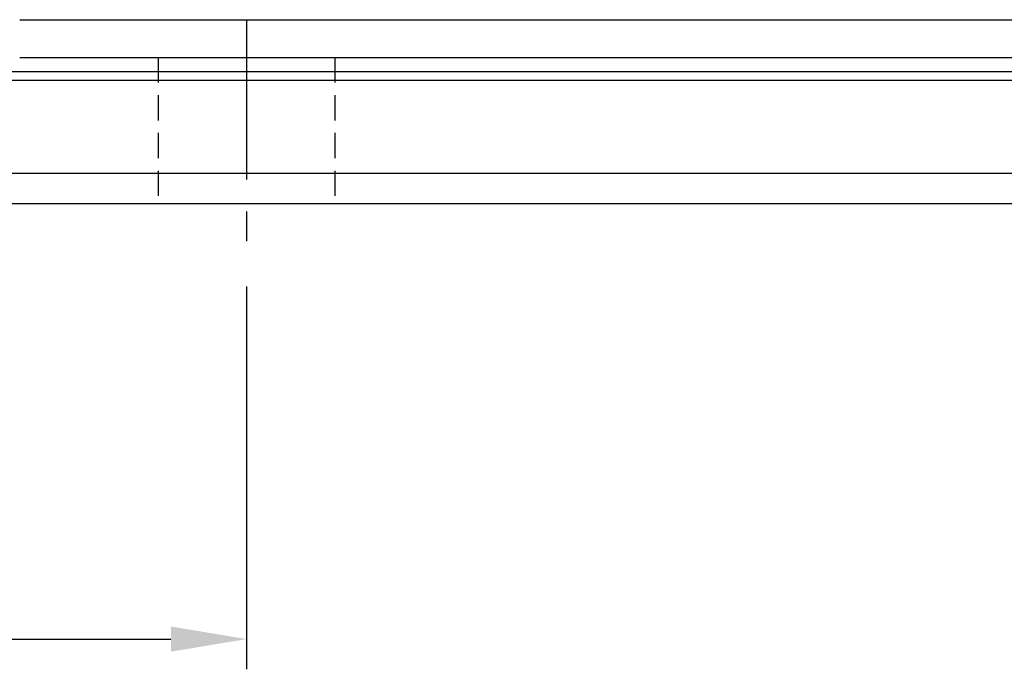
# Model space of a CAD drawing. Header units: millimetres. Extents: x 33 to 346, y 86 to 208.
# Tile 3 of 52: x 219 to 258, y 86 to 112. Entities that reach past the tile are written whole.
import ezdxf

# ---------------------------------------------------------------- set-up
doc = ezdxf.new("R2010")
doc.units = ezdxf.units.MM
doc.header["$PDSIZE"] = -1
doc.linetypes.add('CENTER', pattern=[10.16, 6.35, -1.27, 1.27, -1.27])
doc.linetypes.add('DASHED', pattern=[0.75, 0.5, -0.25])
for name, color, linetype in [('DIM', 4, 'Continuous'), ('HID', 2, 'DASHED'), ('OUT', 3, 'Continuous'), ('中心線', 1, 'CENTER')]:
    doc.layers.add(name, color=color, linetype=linetype)
doc.styles.add('DIM-7', font='SIMPLEX.shx', dxfattribs={"width": 0.7, "bigfont": 'chineset.shx'})
doc.dimstyles.new('CNS', dxfattribs={"dimtxt": 3.5, "dimasz": 2.5, "dimexe": 1, "dimexo": 1.5, "dimgap": 0.09, "dimtad": 0, "dimdsep": 46, "dimtxsty": 'DIM-7', "dimcen": 0.09, "dimclrd": 1, "dimclre": 1, "dimclrt": 4, "dimadec": 0, "dimazin": 0, "dimtfac": 1, "dimtix": 1, "dimtmove": 2, "dimatfit": 3, "dimfxl": 1, "dimtvp": 0.971429, "dimtolj": 1, "dimarcsym": 0})

# ---------------------------------------------------------------- blocks, each defined once
blk = doc.blocks.new('*D64')
at = {"layer": 'DEFPOINTS', "color": 0, "transparency": 16777216}
for p in [(228.073, 102.743), (168.073, 102.243), (228.073, 86.944)]:
    blk.add_point(p, dxfattribs=at)
at = {"layer": 'DIM', "color": 7, "lineweight": -2, "transparency": 16777216}
for p, q in [((228.073, 100.943), (228.073, 85.744)), ((168.073, 100.443), (168.073, 85.744)), ((171.073, 86.944), (225.073, 86.944))]:
    blk.add_line(p, q, dxfattribs=at)
at = {"layer": 'DIM', "color": 7, "transparency": 16777216}
for points in [[(171.073, 87.444), (171.073, 86.444), (168.073, 86.944)], [(225.073, 87.444), (225.073, 86.444), (228.073, 86.944)]]:
    blk.add_solid(points, dxfattribs=at)
at = {"layer": 'DIM', "color": 7, "transparency": 16777216, "insert": (198.073, 91.024), "char_height": 4.2, "attachment_point": 5, "style": 'DIM-7'}
blk.add_mtext('\\A1;60', dxfattribs=at)

msp = doc.modelspace()

# ---------------------------------------------------------------- linework, layer by layer
at = {"layer": 'HID', "color": 0, "ltscale": 2}
for p, q in [((224.573, 110.043), (224.573, 104.243)), ((231.573, 110.043), (231.573, 104.243))]:
    msp.add_line(p, q, dxfattribs=at)
at = {"layer": 'OUT', "color": 0}
for p, q in [((219.073, 111.543), (307.073, 111.543)), ((219.073, 110.043), (307.073, 110.043)), ((185.648, 109.489), (339.073, 109.489)), ((185.593, 109.136), (339.073, 109.136)), ((184.471, 105.443), (339.073, 105.443)), ((148.073, 104.243), (339.073, 104.243))]:
    msp.add_line(p, q, dxfattribs=at)
at = {"layer": '中心線', "color": 0}
msp.add_line((228.073, 111.543), (228.073, 102.743), dxfattribs=at)

# ---------------------------------------------------------------- dimensions: what is measured, and where the dimension line sits
at = {"layer": 'DIM', "color": 0}
dim = msp.add_linear_dim(base=(228.073, 86.944), p1=(168.073, 102.243), p2=(228.073, 102.743), dimstyle='CNS', override={"dimscale": 1.2, "dimclrd": 7, "dimclre": 7, "dimclrt": 7}, dxfattribs=at)
dim.commit()
dim.dimension.update_dxf_attribs({"geometry": '*D64', "text_midpoint": (198.073, 91.024)})

doc.saveas('drawing.dxf')
